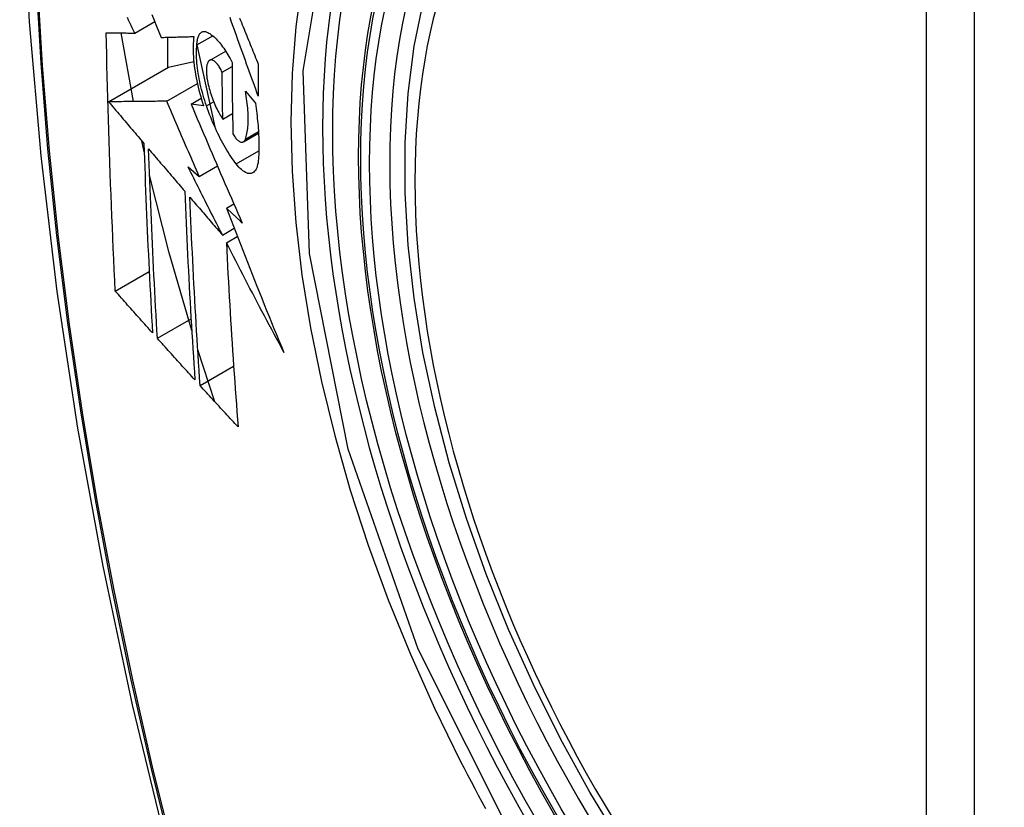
# Model space of a CAD drawing. Header units: inches. Extents: x 25 to 627, y 68 to 290.
# Tile 208 of 250: x 596.23 to 596.57, y 245.844 to 246.117. Entities that reach past the tile are written whole.
import ezdxf

# ---------------------------------------------------------------- set-up
doc = ezdxf.new("R2010")
doc.units = ezdxf.units.IN
doc.header["$MEASUREMENT"] = 0
doc.layers.add('Visible Edges(ANSI)', color=7, linetype='Continuous', lineweight=25)
doc.layers.add('Visible Tangent Edges(ANSI)', color=7, linetype='Continuous', lineweight=25)

msp = doc.modelspace()

# ---------------------------------------------------------------- linework, layer by layer
at = {"layer": 'Visible Edges(ANSI)'}
for p, q in [((596.26979, 246.11195), (596.27671, 246.11594)), ((596.26938, 246.08829), (596.26506, 246.112)), ((596.28112, 246.11051), (596.28112, 246.09998)), ((596.29128, 246.10789), (596.29673, 246.11103)), ((596.29128, 246.10786), (596.29744, 246.07958)), ((596.29568, 246.10252), (596.30122, 246.10572)), ((596.26074, 246.08821), (596.28148, 246.10018)), ((596.28148, 246.10018), (596.29019, 246.10207)), ((596.30001, 246.09844), (596.30342, 246.10041)), ((596.28086, 246.0884), (596.29143, 246.0945)), ((596.30804, 246.09184), (596.31149, 246.08771)), ((596.28926, 246.08743), (596.29276, 246.08945)), ((596.29361, 246.08681), (596.28926, 246.08743)), ((596.30023, 246.08223), (596.30359, 246.08417)), ((596.30734, 246.07437), (596.31258, 246.07739)), ((596.27306, 246.07089), (596.27221, 246.07472)), ((596.2921, 246.06243), (596.29837, 246.06605)), ((596.28824, 246.06571), (596.2921, 246.06243)), ((596.30149, 246.05145), (596.30406, 246.05293)), ((596.30011, 246.04216), (596.30416, 246.0445)), ((596.30146, 246.03952), (596.30524, 246.0417)), ((596.26307, 246.02281), (596.27479, 246.02958)), ((596.27761, 246.0065), (596.28925, 246.01323)), ((596.29751, 245.98455), (596.29159, 246.00251)), ((596.2924, 245.99014), (596.30398, 245.99683))]:
    msp.add_line(p, q, dxfattribs=at)
at = {"layer": 'Visible Edges(ANSI)', "flags": 128}
for points in [[(596.28406, 246.539), (596.27122, 246.50094), (596.26016, 246.46176), (596.25086, 246.42153), (596.2433, 246.38031), (596.23746, 246.33817), (596.23331, 246.29517), (596.23084, 246.25138), (596.23002, 246.20685), (596.23083, 246.16165), (596.23326, 246.11584), (596.23728, 246.06949), (596.24288, 246.02265), (596.25003, 245.9754), (596.25871, 245.92781), (596.2689, 245.87993), (596.28057, 245.83184)], [(596.43799, 245.83172), (596.42712, 245.84972), (596.41697, 245.86813), (596.40759, 245.88687), (596.39901, 245.90586), (596.39127, 245.92502), (596.38441, 245.94426), (596.37847, 245.96349), (596.37347, 245.98264), (596.36943, 246.00161), (596.36637, 246.02034), (596.36432, 246.03873), (596.3633, 246.05671), (596.3633, 246.0742), (596.36434, 246.09112), (596.36642, 246.10742), (596.36955, 246.12301)], [(596.26979, 246.11195), (596.26937, 246.11284), (596.26895, 246.11373), (596.26852, 246.11462), (596.2681, 246.11551), (596.26767, 246.1164), (596.26725, 246.11729)], [(596.27574, 246.11834), (596.27654, 246.11636), (596.27733, 246.11439), (596.27813, 246.11242), (596.27893, 246.11045)], [(596.3125, 246.09013), (596.31205, 246.09136), (596.3116, 246.0926), (596.31115, 246.09383), (596.31071, 246.09507), (596.31026, 246.0963), (596.30981, 246.09754), (596.30936, 246.09878), (596.30892, 246.10002), (596.30847, 246.10125), (596.30802, 246.10249), (596.30758, 246.10373), (596.30713, 246.10496), (596.30669, 246.1062), (596.30624, 246.10743), (596.3058, 246.10867), (596.30536, 246.1099), (596.30492, 246.11113), (596.30448, 246.11236), (596.30404, 246.11359), (596.3036, 246.11482), (596.30316, 246.11605), (596.30273, 246.11727)], [(596.30603, 246.11709), (596.30633, 246.11633), (596.30664, 246.11558), (596.30695, 246.11482), (596.30725, 246.11406), (596.30756, 246.11331), (596.30787, 246.11255), (596.30818, 246.11179), (596.30849, 246.11103), (596.30879, 246.11027), (596.3091, 246.10951), (596.30941, 246.10875), (596.30972, 246.10799), (596.31003, 246.10723), (596.31034, 246.10648), (596.31065, 246.10572), (596.31096, 246.10496), (596.31127, 246.1042), (596.31158, 246.10344), (596.31189, 246.10268), (596.3122, 246.10192), (596.31251, 246.10116)], [(596.26307, 246.02281), (596.26289, 246.02649), (596.26272, 246.03018), (596.26255, 246.03386), (596.26238, 246.03755), (596.26221, 246.04125), (596.26205, 246.04494), (596.26189, 246.04864), (596.26174, 246.05234), (596.26159, 246.05604), (596.26145, 246.05975), (596.26131, 246.06346), (596.26118, 246.06718), (596.26105, 246.0709), (596.26092, 246.07462), (596.2608, 246.07835), (596.26069, 246.08208), (596.26058, 246.08582), (596.26047, 246.08956), (596.26037, 246.09331), (596.26028, 246.09705), (596.26019, 246.1008), (596.26011, 246.10455), (596.26003, 246.1083), (596.25995, 246.11205)], [(596.25995, 246.11205), (596.26034, 246.11205), (596.26073, 246.11204), (596.26113, 246.11204), (596.26152, 246.11203), (596.26192, 246.11203), (596.26233, 246.11203), (596.26273, 246.11202), (596.26314, 246.11202), (596.26355, 246.11201), (596.26396, 246.11201), (596.26437, 246.112), (596.26478, 246.112), (596.2652, 246.112), (596.26561, 246.11199), (596.26603, 246.11199), (596.26645, 246.11198), (596.26687, 246.11198), (596.26728, 246.11197), (596.2677, 246.11197), (596.26812, 246.11197), (596.26854, 246.11196), (596.26896, 246.11196), (596.26938, 246.11195), (596.26979, 246.11195)], [(596.27893, 246.11045), (596.27939, 246.11046), (596.27985, 246.11047), (596.28032, 246.11049), (596.28078, 246.1105), (596.28125, 246.11051), (596.28172, 246.11052), (596.28219, 246.11053), (596.28266, 246.11055), (596.28313, 246.11056), (596.2836, 246.11057), (596.28407, 246.11058), (596.28454, 246.1106), (596.28502, 246.11061), (596.28549, 246.11062), (596.28597, 246.11063), (596.28644, 246.11065), (596.28691, 246.11066), (596.28739, 246.11067), (596.28786, 246.11069), (596.28834, 246.1107), (596.28881, 246.11071), (596.28929, 246.11073), (596.28976, 246.11074), (596.29023, 246.11075)], [(596.29023, 246.11075), (596.29014, 246.10998), (596.29006, 246.10918), (596.29, 246.10835), (596.28997, 246.10748), (596.28995, 246.10659), (596.28996, 246.10567), (596.28999, 246.10473), (596.29005, 246.10377), (596.29012, 246.10278), (596.29022, 246.10177), (596.29033, 246.10075), (596.29047, 246.09971), (596.29063, 246.09866), (596.29081, 246.0976), (596.29101, 246.09653), (596.29123, 246.09545), (596.29147, 246.09437), (596.29172, 246.09328), (596.29199, 246.0922), (596.29228, 246.09111), (596.29259, 246.09003), (596.29292, 246.08895), (596.29325, 246.08788), (596.29361, 246.08681)], [(596.29128, 246.10789), (596.29131, 246.10832), (596.29134, 246.10873), (596.29139, 246.10913), (596.29145, 246.10951), (596.29153, 246.10986), (596.29161, 246.1102), (596.29171, 246.11051), (596.29181, 246.11081), (596.29193, 246.11108), (596.29205, 246.11132), (596.29219, 246.11155), (596.29234, 246.11175), (596.29249, 246.11193), (596.29266, 246.11208), (596.29283, 246.11221), (596.29301, 246.11232), (596.2932, 246.1124), (596.29339, 246.11246), (596.29359, 246.11249), (596.2938, 246.1125), (596.29401, 246.11249), (596.29423, 246.11245), (596.29446, 246.11239), (596.29469, 246.1123)], [(596.29469, 246.1123), (596.29503, 246.11215), (596.29538, 246.11196), (596.29574, 246.11175), (596.2961, 246.11151), (596.29646, 246.11125), (596.29682, 246.11096), (596.29719, 246.11064), (596.29756, 246.1103), (596.29793, 246.10994), (596.2983, 246.10955), (596.29868, 246.10914), (596.29905, 246.1087), (596.29942, 246.10824), (596.2998, 246.10776), (596.30017, 246.10725), (596.30054, 246.10673), (596.30091, 246.10618), (596.30128, 246.10562), (596.30164, 246.10503), (596.302, 246.10443), (596.30236, 246.10381), (596.30272, 246.10317), (596.30307, 246.10251), (596.30342, 246.10183)], [(596.2946, 246.08678), (596.29428, 246.08771), (596.29398, 246.08864), (596.2937, 246.08958), (596.29342, 246.09052), (596.29316, 246.09146), (596.29291, 246.0924), (596.29268, 246.09335), (596.29246, 246.09429), (596.29226, 246.09523), (596.29207, 246.09617), (596.2919, 246.09709), (596.29175, 246.09801), (596.29161, 246.09892), (596.29149, 246.09982), (596.29139, 246.10071), (596.29131, 246.10158), (596.29124, 246.10244), (596.29119, 246.10328), (596.29116, 246.10411), (596.29115, 246.10491), (596.29115, 246.10569), (596.29118, 246.10645), (596.29122, 246.10718), (596.29128, 246.10789)], [(596.29543, 246.10232), (596.29532, 246.1022), (596.29522, 246.10207), (596.29513, 246.10193), (596.29504, 246.10176), (596.29496, 246.10159), (596.29489, 246.1014), (596.29482, 246.1012), (596.29476, 246.10098), (596.29471, 246.10075), (596.29466, 246.10051), (596.29462, 246.10025), (596.29459, 246.09998), (596.29457, 246.0997), (596.29455, 246.09941), (596.29454, 246.09911), (596.29454, 246.0988), (596.29455, 246.09848), (596.29457, 246.09815), (596.29459, 246.09782), (596.29462, 246.09747), (596.29466, 246.09713), (596.2947, 246.09677), (596.29475, 246.09641), (596.29481, 246.09605)], [(596.30001, 246.09844), (596.29982, 246.09883), (596.29962, 246.09922), (596.29942, 246.09958), (596.29922, 246.09994), (596.29902, 246.10027), (596.29881, 246.10058), (596.2986, 246.10088), (596.29839, 246.10116), (596.29818, 246.10141), (596.29797, 246.10164), (596.29776, 246.10185), (596.29755, 246.10204), (596.29735, 246.1022), (596.29715, 246.10234), (596.29695, 246.10246), (596.29675, 246.10255), (596.29656, 246.10261), (596.29638, 246.10265), (596.2962, 246.10266), (596.29603, 246.10265), (596.29587, 246.10261), (596.29571, 246.10254), (596.29556, 246.10244), (596.29543, 246.10232)], [(596.30342, 246.10183), (596.30342, 246.1008), (596.30343, 246.09976), (596.30343, 246.09872), (596.30344, 246.09769), (596.30344, 246.09666), (596.30345, 246.09562), (596.30346, 246.09459), (596.30347, 246.09356), (596.30348, 246.09252), (596.30349, 246.09149), (596.3035, 246.09046), (596.30351, 246.08943), (596.30352, 246.0884), (596.30354, 246.08737), (596.30355, 246.08634), (596.30357, 246.08531), (596.30358, 246.08428), (596.3036, 246.08325), (596.30362, 246.08223), (596.30364, 246.0812), (596.30366, 246.08017), (596.30368, 246.07915), (596.3037, 246.07812), (596.30372, 246.0771)], [(596.31251, 246.10116), (596.31251, 246.1007), (596.3125, 246.10024), (596.3125, 246.09978), (596.3125, 246.09932), (596.3125, 246.09886), (596.3125, 246.0984), (596.31249, 246.09794), (596.31249, 246.09748), (596.31249, 246.09702), (596.31249, 246.09656), (596.31249, 246.0961), (596.31249, 246.09564), (596.31249, 246.09518), (596.31249, 246.09472), (596.31249, 246.09426), (596.31249, 246.0938), (596.31249, 246.09334), (596.31249, 246.09288), (596.31249, 246.09242), (596.31249, 246.09197), (596.3125, 246.09151), (596.3125, 246.09105), (596.3125, 246.09059), (596.3125, 246.09013)], [(596.30023, 246.08223), (596.30022, 246.08291), (596.30021, 246.08358), (596.3002, 246.08425), (596.30018, 246.08493), (596.30017, 246.0856), (596.30016, 246.08628), (596.30015, 246.08695), (596.30014, 246.08762), (596.30013, 246.0883), (596.30012, 246.08897), (596.30011, 246.08965), (596.3001, 246.09032), (596.30009, 246.091), (596.30008, 246.09167), (596.30007, 246.09235), (596.30007, 246.09302), (596.30006, 246.0937), (596.30005, 246.09438), (596.30004, 246.09505), (596.30004, 246.09573), (596.30003, 246.0964), (596.30002, 246.09708), (596.30002, 246.09776), (596.30001, 246.09844)], [(596.29481, 246.09605), (596.29493, 246.09541), (596.29506, 246.09477), (596.2952, 246.09413), (596.29535, 246.09349), (596.29552, 246.09284), (596.29569, 246.0922), (596.29588, 246.09156), (596.29608, 246.09092), (596.29629, 246.09029), (596.29651, 246.08966), (596.29674, 246.08904), (596.29697, 246.08843), (596.29721, 246.08784), (596.29746, 246.08725), (596.29772, 246.08667), (596.29799, 246.08611), (596.29825, 246.08557), (596.29853, 246.08504), (596.2988, 246.08452), (596.29908, 246.08403), (596.29937, 246.08355), (596.29965, 246.08309), (596.29994, 246.08265), (596.30023, 246.08223)], [(596.30803, 246.0753), (596.30819, 246.07575), (596.30833, 246.07623), (596.30846, 246.07673), (596.30857, 246.07726), (596.30868, 246.07781), (596.30877, 246.07838), (596.30884, 246.07898), (596.30891, 246.0796), (596.30896, 246.08024), (596.30899, 246.0809), (596.30901, 246.08159), (596.30902, 246.08229), (596.30901, 246.08301), (596.30899, 246.08375), (596.30896, 246.0845), (596.30891, 246.08527), (596.30885, 246.08606), (596.30877, 246.08686), (596.30868, 246.08766), (596.30858, 246.08848), (596.30846, 246.08931), (596.30833, 246.09015), (596.30819, 246.09099), (596.30804, 246.09184)], [(596.28086, 246.0884), (596.28008, 246.08839), (596.27929, 246.08838), (596.2785, 246.08837), (596.27771, 246.08837), (596.27691, 246.08836), (596.27611, 246.08835), (596.2753, 246.08834), (596.27449, 246.08834), (596.27367, 246.08833), (596.27284, 246.08832), (596.27202, 246.08831), (596.27118, 246.08831), (596.27034, 246.0883), (596.2695, 246.08829), (596.26865, 246.08828), (596.2678, 246.08827), (596.26693, 246.08827), (596.26607, 246.08826), (596.26519, 246.08825), (596.26432, 246.08824), (596.26343, 246.08823), (596.26254, 246.08822), (596.26164, 246.08821), (596.26074, 246.08821)], [(596.26074, 246.08821), (596.26125, 246.08761), (596.26175, 246.08701), (596.26226, 246.08641), (596.26277, 246.08581), (596.26328, 246.08522), (596.26379, 246.08462), (596.2643, 246.08402), (596.26481, 246.08342), (596.26531, 246.08282), (596.26582, 246.08222), (596.26633, 246.08162), (596.26684, 246.08102), (596.26735, 246.08042), (596.26786, 246.07982), (596.26837, 246.07922), (596.26888, 246.07863), (596.26939, 246.07803), (596.2699, 246.07743), (596.27041, 246.07683), (596.27092, 246.07623), (596.27143, 246.07563), (596.27194, 246.07503), (596.27245, 246.07443), (596.27296, 246.07384)], [(596.2921, 246.06243), (596.29163, 246.06351), (596.29115, 246.06459), (596.29068, 246.06567), (596.29021, 246.06676), (596.28973, 246.06784), (596.28926, 246.06892), (596.28879, 246.07), (596.28832, 246.07109), (596.28785, 246.07217), (596.28738, 246.07325), (596.28691, 246.07433), (596.28644, 246.07542), (596.28597, 246.0765), (596.2855, 246.07758), (596.28504, 246.07867), (596.28457, 246.07975), (596.2841, 246.08083), (596.28364, 246.08191), (596.28317, 246.08299), (596.28271, 246.08408), (596.28224, 246.08516), (596.28178, 246.08624), (596.28132, 246.08732), (596.28086, 246.0884)], [(596.28926, 246.08743), (596.28998, 246.08573), (596.2907, 246.08403), (596.29142, 246.08232), (596.29214, 246.08062), (596.29287, 246.07891), (596.2936, 246.0772), (596.29433, 246.07548), (596.29506, 246.07377), (596.29579, 246.07205), (596.29653, 246.07034), (596.29726, 246.06862), (596.298, 246.0669), (596.29874, 246.06518), (596.29948, 246.06346), (596.30023, 246.06174), (596.30097, 246.06003), (596.30172, 246.05831), (596.30246, 246.05659), (596.30321, 246.05487), (596.30396, 246.05316), (596.30471, 246.05144), (596.30546, 246.04973), (596.30622, 246.04802), (596.30697, 246.04631)], [(596.30487, 246.06674), (596.3044, 246.06736), (596.30393, 246.068), (596.30347, 246.06866), (596.303, 246.06934), (596.30254, 246.07005), (596.30207, 246.07077), (596.30162, 246.07152), (596.30116, 246.07229), (596.30071, 246.07307), (596.30026, 246.07388), (596.29981, 246.0747), (596.29937, 246.07555), (596.29893, 246.07641), (596.2985, 246.07729), (596.29808, 246.07818), (596.29766, 246.07909), (596.29725, 246.08001), (596.29684, 246.08094), (596.29645, 246.08189), (596.29606, 246.08285), (596.29568, 246.08382), (596.29531, 246.0848), (596.29495, 246.08578), (596.2946, 246.08678)], [(596.31149, 246.08771), (596.31162, 246.08682), (596.31174, 246.08594), (596.31186, 246.08507), (596.31197, 246.0842), (596.31207, 246.08333), (596.31216, 246.08247), (596.31225, 246.08162), (596.31233, 246.08078), (596.3124, 246.07994), (596.31247, 246.07912), (596.31252, 246.0783), (596.31257, 246.07748), (596.31261, 246.07668), (596.31265, 246.07589), (596.31267, 246.0751), (596.31269, 246.07433), (596.3127, 246.07357), (596.31271, 246.07281), (596.3127, 246.07207), (596.31269, 246.07134), (596.31267, 246.07062), (596.31264, 246.06991), (596.31261, 246.06922), (596.31256, 246.06853)], [(596.30372, 246.0771), (596.30393, 246.07675), (596.30414, 246.07643), (596.30436, 246.07612), (596.30457, 246.07583), (596.30479, 246.07557), (596.305, 246.07532), (596.30522, 246.0751), (596.30543, 246.07491), (596.30564, 246.07473), (596.30584, 246.07458), (596.30605, 246.07446), (596.30624, 246.07436), (596.30644, 246.07429), (596.30662, 246.07425), (596.3068, 246.07423), (596.30698, 246.07424), (596.30714, 246.07428), (596.3073, 246.07434), (596.30745, 246.07444), (596.30758, 246.07456), (596.30771, 246.0747), (596.30783, 246.07488), (596.30794, 246.07508), (596.30803, 246.0753)], [(596.27296, 246.07384), (596.27305, 246.07108), (596.27314, 246.06833), (596.27324, 246.06558), (596.27334, 246.06283), (596.27345, 246.06009), (596.27355, 246.05735), (596.27366, 246.05461), (596.27377, 246.05187), (596.27389, 246.04914), (596.274, 246.0464), (596.27412, 246.04367), (596.27425, 246.04095), (596.27437, 246.03822), (596.2745, 246.0355), (596.27463, 246.03278), (596.27477, 246.03006), (596.2749, 246.02735), (596.27504, 246.02463), (596.27518, 246.02192), (596.27532, 246.01921), (596.27547, 246.0165), (596.27562, 246.01379), (596.27577, 246.01109), (596.27592, 246.00839)], [(596.27761, 246.0065), (596.27745, 246.00921), (596.2773, 246.01193), (596.27715, 246.01464), (596.277, 246.01735), (596.27685, 246.02007), (596.27671, 246.02279), (596.27657, 246.02551), (596.27643, 246.02822), (596.27629, 246.03094), (596.27616, 246.03366), (596.27603, 246.03639), (596.2759, 246.03911), (596.27578, 246.04183), (596.27565, 246.04456), (596.27554, 246.04728), (596.27542, 246.05001), (596.2753, 246.05274), (596.27519, 246.05548), (596.27509, 246.05821), (596.27498, 246.06095), (596.27488, 246.06369), (596.27478, 246.06643), (596.27469, 246.06917), (596.27459, 246.07192)], [(596.27459, 246.07192), (596.27511, 246.07131), (596.27563, 246.0707), (596.27615, 246.0701), (596.27667, 246.06949), (596.27719, 246.06888), (596.27771, 246.06827), (596.27823, 246.06766), (596.27875, 246.06705), (596.27927, 246.06644), (596.27979, 246.06583), (596.28031, 246.06522), (596.28083, 246.06461), (596.28135, 246.064), (596.28188, 246.06339), (596.2824, 246.06278), (596.28292, 246.06217), (596.28344, 246.06156), (596.28396, 246.06095), (596.28448, 246.06034), (596.28501, 246.05973), (596.28553, 246.05912), (596.28605, 246.05851), (596.28657, 246.0579), (596.28709, 246.0573)], [(596.31256, 246.06853), (596.31249, 246.0678), (596.3124, 246.06712), (596.31227, 246.06649), (596.31212, 246.06592), (596.31194, 246.0654), (596.31173, 246.06494), (596.31149, 246.06454), (596.31123, 246.06419), (596.31095, 246.06391), (596.31065, 246.06369), (596.31032, 246.06353), (596.30998, 246.06343), (596.30962, 246.06339), (596.30924, 246.06341), (596.30885, 246.06349), (596.30844, 246.06363), (596.30802, 246.06383), (596.30759, 246.06409), (596.30715, 246.0644), (596.30671, 246.06476), (596.30625, 246.06518), (596.3058, 246.06565), (596.30533, 246.06617), (596.30487, 246.06674)], [(596.28949, 246.00922), (596.28169, 246.03607), (596.27491, 246.06281)], [(596.30011, 246.04216), (596.29961, 246.04314), (596.29911, 246.04412), (596.29861, 246.0451), (596.29811, 246.04608), (596.29761, 246.04706), (596.29711, 246.04805), (596.29662, 246.04903), (596.29612, 246.05001), (596.29562, 246.05099), (596.29513, 246.05197), (596.29463, 246.05296), (596.29414, 246.05394), (596.29364, 246.05492), (596.29315, 246.0559), (596.29265, 246.05689), (596.29216, 246.05787), (596.29167, 246.05885), (596.29118, 246.05983), (596.29069, 246.06081), (596.2902, 246.06179), (596.28971, 246.06277), (596.28922, 246.06376), (596.28873, 246.06474), (596.28824, 246.06571)], [(596.28709, 246.0573), (596.2872, 246.05455), (596.28731, 246.05181), (596.28743, 246.04906), (596.28755, 246.04633), (596.28767, 246.04359), (596.2878, 246.04086), (596.28793, 246.03813), (596.28806, 246.0354), (596.28819, 246.03267), (596.28833, 246.02995), (596.28847, 246.02723), (596.28862, 246.02452), (596.28877, 246.0218), (596.28892, 246.01909), (596.28907, 246.01638), (596.28923, 246.01368), (596.28939, 246.01098), (596.28955, 246.00828), (596.28971, 246.00558), (596.28988, 246.00289), (596.29005, 246.0002), (596.29022, 245.99751), (596.29039, 245.99483), (596.29057, 245.99215)], [(596.2924, 245.99014), (596.29222, 245.99283), (596.29204, 245.99553), (596.29186, 245.99823), (596.29169, 246.00092), (596.29152, 246.00362), (596.29135, 246.00632), (596.29119, 246.00902), (596.29103, 246.01172), (596.29087, 246.01443), (596.29071, 246.01713), (596.29056, 246.01984), (596.2904, 246.02255), (596.29026, 246.02526), (596.29011, 246.02797), (596.28997, 246.03069), (596.28983, 246.03341), (596.2897, 246.03613), (596.28957, 246.03885), (596.28944, 246.04158), (596.28931, 246.04431), (596.28919, 246.04704), (596.28907, 246.04977), (596.28896, 246.05251), (596.28885, 246.05525)], [(596.28885, 246.05525), (596.28932, 246.0547), (596.28978, 246.05416), (596.29025, 246.05361), (596.29072, 246.05307), (596.29119, 246.05252), (596.29165, 246.05198), (596.29212, 246.05143), (596.29259, 246.05089), (596.29306, 246.05034), (596.29353, 246.0498), (596.294, 246.04925), (596.29447, 246.0487), (596.29494, 246.04816), (596.29541, 246.04761), (596.29588, 246.04707), (596.29635, 246.04652), (596.29682, 246.04598), (596.29729, 246.04543), (596.29776, 246.04488), (596.29823, 246.04434), (596.2987, 246.04379), (596.29917, 246.04325), (596.29964, 246.0427), (596.30011, 246.04216)], [(596.30697, 246.04631), (596.30674, 246.04653), (596.30651, 246.04674), (596.30628, 246.04695), (596.30606, 246.04717), (596.30583, 246.04738), (596.3056, 246.0476), (596.30537, 246.04781), (596.30514, 246.04802), (596.30492, 246.04824), (596.30469, 246.04845), (596.30446, 246.04867), (596.30423, 246.04888), (596.304, 246.04909), (596.30377, 246.04931), (596.30355, 246.04952), (596.30332, 246.04974), (596.30309, 246.04995), (596.30286, 246.05017), (596.30263, 246.05038), (596.3024, 246.05059), (596.30218, 246.05081), (596.30195, 246.05102), (596.30172, 246.05124), (596.30149, 246.05145)], [(596.30149, 246.05145), (596.30229, 246.04937), (596.30308, 246.0473), (596.30388, 246.04522), (596.30468, 246.04315), (596.30549, 246.04107), (596.30629, 246.03899), (596.30711, 246.03692), (596.30792, 246.03484), (596.30874, 246.03276), (596.30955, 246.03069), (596.31038, 246.02861), (596.3112, 246.02653), (596.31203, 246.02446), (596.31286, 246.02238), (596.3137, 246.02031), (596.31454, 246.01823), (596.31538, 246.01616), (596.31622, 246.01408), (596.31707, 246.01201), (596.31792, 246.00994), (596.31878, 246.00786), (596.31963, 246.00579), (596.3205, 246.00372), (596.32136, 246.00165)], [(596.32136, 246.00165), (596.32051, 246.00323), (596.31966, 246.0048), (596.31881, 246.00638), (596.31797, 246.00795), (596.31712, 246.00953), (596.31628, 246.01111), (596.31544, 246.01269), (596.3146, 246.01427), (596.31377, 246.01585), (596.31293, 246.01743), (596.3121, 246.01901), (596.31127, 246.02059), (596.31044, 246.02217), (596.30961, 246.02375), (596.30879, 246.02533), (596.30796, 246.02691), (596.30714, 246.02849), (596.30632, 246.03007), (596.30551, 246.03164), (596.30469, 246.03322), (596.30388, 246.0348), (596.30307, 246.03637), (596.30226, 246.03794), (596.30146, 246.03952)], [(596.30146, 246.03952), (596.30159, 246.03683), (596.30172, 246.03415), (596.30186, 246.03146), (596.302, 246.02878), (596.30215, 246.0261), (596.3023, 246.02343), (596.30245, 246.02076), (596.30261, 246.01809), (596.30277, 246.01542), (596.30293, 246.01276), (596.3031, 246.0101), (596.30327, 246.00744), (596.30344, 246.00478), (596.30362, 246.00213), (596.3038, 245.99949), (596.30398, 245.99685), (596.30416, 245.99421), (596.30435, 245.99157), (596.30454, 245.98895), (596.30473, 245.98632), (596.30492, 245.9837), (596.30512, 245.98109), (596.30532, 245.97848), (596.30552, 245.97587)], [(596.27592, 246.00839), (596.27538, 246.00899), (596.27484, 246.00959), (596.27431, 246.01019), (596.27377, 246.01079), (596.27323, 246.01139), (596.2727, 246.01199), (596.27216, 246.01259), (596.27162, 246.01319), (596.27109, 246.01379), (596.27055, 246.01439), (596.27002, 246.015), (596.26948, 246.0156), (596.26895, 246.0162), (596.26841, 246.0168), (596.26788, 246.0174), (596.26734, 246.018), (596.26681, 246.0186), (596.26627, 246.01921), (596.26574, 246.01981), (596.26521, 246.02041), (596.26467, 246.02101), (596.26414, 246.02161), (596.26361, 246.02221), (596.26307, 246.02281)], [(596.29057, 245.99215), (596.29003, 245.99274), (596.28948, 245.99334), (596.28894, 245.99394), (596.2884, 245.99454), (596.28786, 245.99513), (596.28732, 245.99573), (596.28677, 245.99633), (596.28623, 245.99693), (596.28569, 245.99753), (596.28515, 245.99812), (596.28461, 245.99872), (596.28407, 245.99932), (596.28353, 245.99992), (596.28299, 246.00052), (596.28245, 246.00112), (596.28191, 246.00172), (596.28137, 246.00231), (596.28083, 246.00291), (596.28029, 246.00351), (596.27975, 246.00411), (596.27922, 246.00471), (596.27868, 246.00531), (596.27814, 246.00591), (596.27761, 246.0065)], [(596.30552, 245.97587), (596.30497, 245.97647), (596.30442, 245.97706), (596.30387, 245.97765), (596.30332, 245.97825), (596.30277, 245.97884), (596.30222, 245.97944), (596.30167, 245.98003), (596.30112, 245.98062), (596.30058, 245.98122), (596.30003, 245.98181), (596.29948, 245.98241), (596.29893, 245.983), (596.29839, 245.9836), (596.29784, 245.98419), (596.29729, 245.98479), (596.29675, 245.98538), (596.2962, 245.98598), (596.29566, 245.98657), (596.29511, 245.98717), (596.29457, 245.98776), (596.29403, 245.98836), (596.29348, 245.98895), (596.29294, 245.98955), (596.2924, 245.99014)]]:
    msp.add_lwpolyline(points, dxfattribs=at)
at = {"layer": 'Visible Edges(ANSI)'}
msp.add_ellipse((596.57716, 245.93633), major_axis=(-0.15994, 0.27703), ratio=0.57735, dxfattribs=at)
msp.add_ellipse((596.58064, 245.93834), major_axis=(0.15748, -0.27276), ratio=0.57735, start_param=2.363977, end_param=7.060801, dxfattribs=at)
at = {"layer": 'Visible Tangent Edges(ANSI)'}
for p, q in [((596.5434, 246.20097), (596.5434, 245.7163)), ((596.5601, 245.7163), (596.5601, 246.20097)), ((596.2946, 246.08678), (596.29706, 246.08821)), ((596.30803, 246.0753), (596.31255, 246.07791)), ((596.30487, 246.06674), (596.31269, 246.07126))]:
    msp.add_line(p, q, dxfattribs=at)
at = {"layer": 'Visible Tangent Edges(ANSI)', "flags": 128}
for points in [[(596.24267, 246.32517), (596.23958, 246.29866), (596.23719, 246.27169), (596.23548, 246.2443), (596.23447, 246.21652), (596.23414, 246.18835), (596.2345, 246.1598), (596.23555, 246.13087), (596.23728, 246.10157), (596.23969, 246.07196), (596.24278, 246.04205), (596.24655, 246.01189), (596.25099, 245.98148), (596.25611, 245.95083), (596.26189, 245.91997), (596.26834, 245.88894), (596.27544, 245.85774), (596.2832, 245.82641)], [(596.28398, 245.82617), (596.27621, 245.85743), (596.26909, 245.88856), (596.26263, 245.91953), (596.25683, 245.95032), (596.25169, 245.98091), (596.24723, 246.01127), (596.24345, 246.04138), (596.24035, 246.07123), (596.23792, 246.10079), (596.23618, 246.13002), (596.23513, 246.15889), (596.23477, 246.18737), (596.2351, 246.21547), (596.23612, 246.24317), (596.23783, 246.27047), (596.24024, 246.29735), (596.24334, 246.32376)], [(596.40138, 245.83204), (596.36776, 245.89913), (596.34362, 245.9682), (596.33018, 246.03579), (596.32803, 246.09886), (596.33728, 246.15428), (596.35757, 246.19974), (596.38783, 246.23294), (596.42678, 246.25241), (596.47274, 246.25739), (596.52341, 246.24761), (596.57653, 246.22357)], [(596.32754, 246.12961), (596.32542, 246.11412), (596.32415, 246.09801), (596.32373, 246.08133), (596.32416, 246.06411), (596.32544, 246.04647), (596.32757, 246.02846), (596.33054, 246.01016), (596.33433, 245.99161), (596.33892, 245.97288), (596.34431, 245.95402), (596.35049, 245.93509), (596.35743, 245.91617), (596.36509, 245.89737), (596.37343, 245.87874), (596.38245, 245.86032)], [(596.38245, 245.86032), (596.38365, 245.85799), (596.38485, 245.85566), (596.38607, 245.85334), (596.3873, 245.85101), (596.38854, 245.8487), (596.38979, 245.84639), (596.39105, 245.84408)]]:
    msp.add_lwpolyline(points, dxfattribs=at)
at = {"layer": 'Visible Tangent Edges(ANSI)'}
for centre, major_axis, start_param, end_param in [((596.57964, 245.93777), (-0.17318, 0.29996), 5.05527, 10.652693), ((596.57959, 245.93774), (-0.15059, 0.26083), 5.66855, 8.468616)]:
    msp.add_ellipse(centre, major_axis=major_axis, ratio=0.57735, start_param=start_param, end_param=end_param, dxfattribs=at)
for centre, major_axis in [((596.58023, 245.93811), (0.17111, -0.29637)), ((596.57726, 245.93639), (-0.1627, 0.2818)), ((596.57716, 245.93633), (0.1621, -0.28076))]:
    msp.add_ellipse(centre, major_axis=major_axis, ratio=0.57735, dxfattribs=at)

doc.saveas('drawing.dxf')
